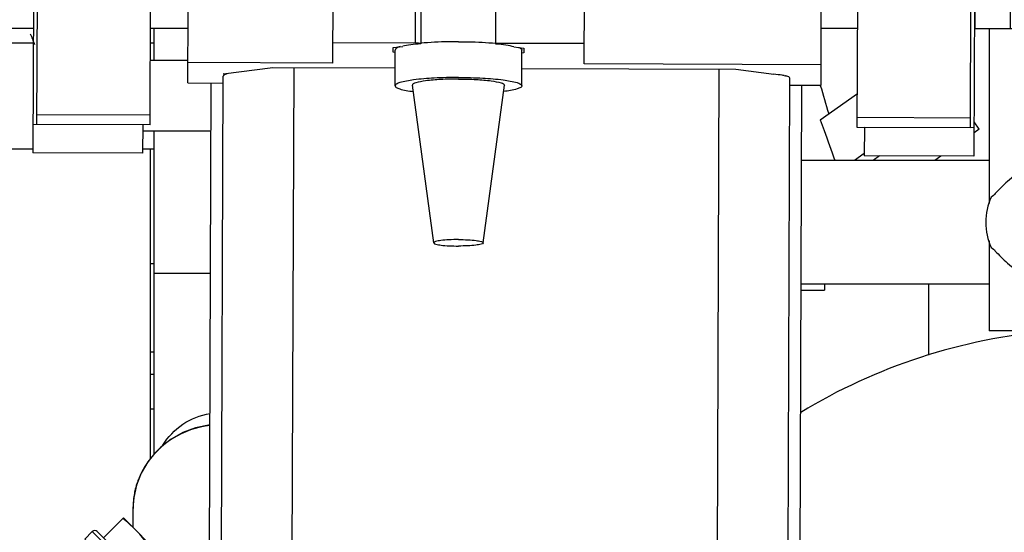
# Model space of a CAD drawing. Header units: millimetres. Extents: x 0 to 1189, y 0 to 841.
# Tile 33 of 172: x 479.01 to 490.14, y 263.42 to 269.22. Entities that reach past the tile are written whole.
import ezdxf

# ---------------------------------------------------------------- set-up
doc = ezdxf.new("R2010")
doc.units = ezdxf.units.MM
doc.header["$LTSCALE"] = 65.395
for name, color, linetype in [('1907_853506_03_AC_PBL1594', 7, 'CONTINUOUS'), ('1907_853700_34_ABL1562', 7, 'CONTINUOUS'), ('1907_853700_34_P01_PBL1566', 7, 'CONTINUOUS'), ('1907_853700_36_ABL1517', 7, 'CONTINUOUS'), ('1907_853700_36_P01_PBL1518', 7, 'CONTINUOUS'), ('1907_853800_09_ABL1371', 7, 'CONTINUOUS'), ('32007_060000_TLKGS_KGS_ABL1369', 7, 'CONTINUOUS'), ('32007_060000_TLKGS_KGS_V_ABL1380', 7, 'CONTINUOUS'), ('32007_061000_TLKGS_KGS_ABL1370', 7, 'CONTINUOUS'), ('32007_061000_TLKGS_KGS_V_ABL1381', 7, 'CONTINUOUS'), ('32007_062000_TLKGS_KGS_TL_V_ABL1552', 7, 'CONTINUOUS'), ('32007_448100_02_SIMPLE1_T1_X_PBL1596', 7, 'CONTINUOUS'), ('32007_448100_02_SIMPLE1_T2_X_PBL1493', 7, 'CONTINUOUS'), ('32007_448100_02_SIMPLE1_T3_X_PBL1591', 7, 'CONTINUOUS'), ('32007_448100_02_SIMPLE1_X_ABL1492', 7, 'CONTINUOUS'), ('32007_633500_01_SIMPLE1_T1_X_PBL1504', 7, 'CONTINUOUS'), ('32007_633500_01_SIMPLE1_X_ABL1503', 7, 'CONTINUOUS'), ('32007_648500_01_SIMPLE1_T1_X_PBL1561', 7, 'CONTINUOUS'), ('32007_648500_01_SIMPLE1_X_ABL1560', 7, 'CONTINUOUS'), ('32007_833000_01_SIMPLE1_T3_X_PBL1586', 7, 'CONTINUOUS'), ('32007_833000_01_SIMPLE1_X#AF0_ABL1585', 7, 'CONTINUOUS'), ('32007_836000_02_SIMPLE1_T2_X_PBL1558', 7, 'CONTINUOUS'), ('32007_836000_02_SIMPLE1_T3_X_PBL1571', 7, 'CONTINUOUS'), ('32007_836000_02_SIMPLE1_X_ABL1555', 7, 'CONTINUOUS'), ('32007_839200_01_SIMPLE1_A_ABL1592', 7, 'CONTINUOUS'), ('32007_839200_01_SIMPLE1_T1_A_PBL1593', 7, 'CONTINUOUS'), ('32007_849400_02_SIMPLE1_A_ABL1589', 7, 'CONTINUOUS'), ('32007_849400_02_SIMPLE1_T2_A_PBL1590', 7, 'CONTINUOUS'), ('32087_000000_TLKGS_MARKETING_ABL1364', 7, 'CONTINUOUS'), ('32087_030000_TLKGS_V_ABL1365', 7, 'CONTINUOUS'), ('32087_800000_TLKGS_V_ABL1584', 7, 'CONTINUOUS'), ('D910-G1_2A_PBL1711', 7, 'CONTINUOUS'), ('links_14_VBL1225', 7, 'CONTINUOUS'), ('RKD2000-2X38_PBL1595', 7, 'CONTINUOUS')]:
    doc.layers.add(name, color=color, linetype=linetype)

# ---------------------------------------------------------------- blocks, each defined once
blk = doc.blocks.new('32007_833000_01_SIMPLE1_T3_X_PBL1586', base_point=(491.607, 285.597))
at = {"layer": '32007_833000_01_SIMPLE1_T3_X_PBL1586', "color": 7, "linetype": 'Continuous'}
blk.add_arc((483.007, 270.555), 4.16, 201.1134, 202.9398, dxfattribs=at)
blk = doc.blocks.new('32007_833000_01_SIMPLE1_X#AF0_ABL1585', base_point=(492.047, 285.597))
at = {"layer": '32007_833000_01_SIMPLE1_T3_X_PBL1586'}
blk.add_blockref('32007_833000_01_SIMPLE1_T3_X_PBL1586', (491.607, 285.597), dxfattribs=at)
blk = doc.blocks.new('32087_800000_TLKGS_V_ABL1584', base_point=(408.287, 285.797))
at = {"layer": '32007_833000_01_SIMPLE1_X#AF0_ABL1585'}
blk.add_blockref('32007_833000_01_SIMPLE1_X#AF0_ABL1585', (492.047, 285.597), dxfattribs=at)
blk = doc.blocks.new('32087_030000_TLKGS_V_ABL1365', base_point=(402.732, 289.873))
at = {"layer": '32087_800000_TLKGS_V_ABL1584'}
blk.add_blockref('32087_800000_TLKGS_V_ABL1584', (408.287, 285.797), dxfattribs=at)
blk = doc.blocks.new('1907_853700_36_P01_PBL1518', base_point=(474.387, 284.185))
at = {"layer": '1907_853700_36_P01_PBL1518', "color": 7, "linetype": 'Continuous'}
blk.add_line((480.287, 263.685), (480.287, 263.473), dxfattribs=at)
blk.add_lwpolyline([(481.159, 264.63), (481.142, 264.629), (480.994, 264.597), (480.852, 264.544), (480.72, 264.471), (480.602, 264.38), (480.499, 264.272), (480.455, 264.214), (480.381, 264.087), (480.327, 263.952), (480.296, 263.81), (480.287, 263.685)], dxfattribs=at)
at = {"layer": '1907_853700_36_P01_PBL1518', "color": 9, "linetype": 'Continuous'}
for centre, radius, start, end in [((481.213, 263.677), 0.927, 151.2841, 157.206), ((481.22, 263.674), 0.935, 148.6856, 151.2868), ((481.199, 263.683), 0.912, 160.7243, 165.9521), ((481.205, 263.681), 0.918, 157.2126, 160.724), ((481.194, 263.684), 0.907, 165.9559, 170.1278), ((481.189, 263.685), 0.901, 175.5298, 179.9988), ((481.191, 263.685), 0.903, 170.13, 175.5262)]:
    blk.add_arc(centre, radius, start, end, dxfattribs=at)
blk.add_open_spline([(481.158, 264.626), (481.009, 264.608), (480.717, 264.506), (480.498, 264.286), (480.421, 264.16)], degree=3, knots=[0, 0, 0, 0, 0.50537, 1, 1, 1, 1], dxfattribs=at)
blk = doc.blocks.new('1907_853700_34_P01_PBL1566', base_point=(479.057, 278.475))
at = {"layer": '1907_853700_34_P01_PBL1566', "color": 7, "linetype": 'Continuous'}
for p, q in [((480.527, 268.755), (480.527, 269.115)), ((480.527, 264.302), (480.527, 267.955))]:
    blk.add_line(p, q, dxfattribs=at)
at = {"layer": '1907_853700_34_P01_PBL1566', "color": 9, "linetype": 'Continuous'}
blk.add_line((480.527, 266.349), (481.165, 266.349), dxfattribs=at)
blk.add_open_spline([(480.627, 264.401), (480.682, 264.495), (480.838, 264.66), (481.05, 264.743), (481.159, 264.761)], degree=3, knots=[0, 0, 0, 0, 0.496152, 1, 1, 1, 1], dxfattribs=at)
blk = doc.blocks.new('1907_853700_34_ABL1562', base_point=(478.757, 278.035))
at = {"layer": '1907_853700_34_P01_PBL1566'}
blk.add_blockref('1907_853700_34_P01_PBL1566', (479.057, 278.475), dxfattribs=at)
blk = doc.blocks.new('1907_853700_36_ABL1517', base_point=(474.387, 283.865))
at = {"layer": '1907_853700_34_ABL1562'}
blk.add_blockref('1907_853700_34_ABL1562', (478.757, 278.035), dxfattribs=at)
at = {"layer": '1907_853700_36_P01_PBL1518'}
blk.add_blockref('1907_853700_36_P01_PBL1518', (474.387, 284.185), dxfattribs=at)
blk = doc.blocks.new('1907_853506_03_AC_PBL1594', base_point=(479.707, 268.355))
at = {"layer": '1907_853506_03_AC_PBL1594', "color": 7, "linetype": 'Continuous'}
for p, q in [((478.887, 268.955), (479.162, 268.955)), ((480.486, 268.955), (480.527, 268.955)), ((478.887, 267.755), (479.157, 267.755)), ((480.397, 267.755), (480.527, 267.755))]:
    blk.add_line(p, q, dxfattribs=at)
blk = doc.blocks.new('RKD2000-2X38_PBL1595', base_point=(480.784, 268.355))
at = {"layer": 'RKD2000-2X38_PBL1595', "color": 7, "linetype": 'Continuous'}
for p, q in [((480.909, 268.755), (480.485, 268.755)), ((481.17, 267.955), (480.398, 267.955))]:
    blk.add_line(p, q, dxfattribs=at)
blk = doc.blocks.new('D910-G1_2A_PBL1711', base_point=(480.23, 263.092))
at = {"layer": 'D910-G1_2A_PBL1711', "color": 7, "linetype": 'Continuous'}
for p, q in [((479.954, 263.354), (480.181, 263.58)), ((480.718, 263.043), (480.181, 263.58)), ((479.742, 263.34), (479.827, 263.425)), ((479.884, 263.425), (480.562, 262.746)), ((479.742, 263.34), (480.478, 262.604)), ((480.442, 263.304), (480.223, 263.085)), ((480.718, 263.043), (480.492, 262.816)), ((480.478, 262.604), (480.562, 262.689))]:
    blk.add_line(p, q, dxfattribs=at)
at = {"layer": 'D910-G1_2A_PBL1711', "color": 9, "linetype": 'Continuous'}
blk.add_line((479.827, 263.425), (480.562, 262.689), dxfattribs=at)
at = {"layer": 'D910-G1_2A_PBL1711', "color": 7, "linetype": 'Continuous'}
for centre, start, end in [((479.855, 263.396), 45, 135), ((480.534, 262.718), 315, 45)]:
    blk.add_arc(centre, 0.04, start, end, dxfattribs=at)
for points in [[(480.315, 263.446), (480.27, 263.491), (480.222, 263.533), (480.173, 263.573)], [(480.442, 263.304), (480.402, 263.353), (480.36, 263.401), (480.315, 263.446)], [(480.584, 263.177), (480.539, 263.222), (480.491, 263.264), (480.442, 263.304)], [(480.711, 263.035), (480.671, 263.085), (480.628, 263.132), (480.584, 263.177)]]:
    blk.add_open_spline(points, degree=3, dxfattribs=at)
blk = doc.blocks.new('1907_853800_09_ABL1371', base_point=(480.758, 279.614))
at = {"layer": '1907_853506_03_AC_PBL1594'}
blk.add_blockref('1907_853506_03_AC_PBL1594', (479.707, 268.355), dxfattribs=at)
at = {"layer": '1907_853700_36_ABL1517'}
blk.add_blockref('1907_853700_36_ABL1517', (474.387, 283.865), dxfattribs=at)
at = {"layer": 'D910-G1_2A_PBL1711'}
blk.add_blockref('D910-G1_2A_PBL1711', (480.23, 263.092), dxfattribs=at)
at = {"layer": 'RKD2000-2X38_PBL1595'}
blk.add_blockref('RKD2000-2X38_PBL1595', (480.784, 268.355), dxfattribs=at)
blk = doc.blocks.new('32007_061000_TLKGS_KGS_ABL1370', base_point=(480.758, 279.614))
at = {"layer": '1907_853800_09_ABL1371'}
blk.add_blockref('1907_853800_09_ABL1371', (480.758, 279.614), dxfattribs=at)
blk = doc.blocks.new('32007_060000_TLKGS_KGS_ABL1369', base_point=(480.758, 279.614))
at = {"layer": '32007_061000_TLKGS_KGS_ABL1370'}
blk.add_blockref('32007_061000_TLKGS_KGS_ABL1370', (480.758, 279.614), dxfattribs=at)
blk = doc.blocks.new('32007_448100_02_SIMPLE1_T2_X_PBL1493', base_point=(484.492, 267.803))
at = {"layer": '32007_448100_02_SIMPLE1_T2_X_PBL1493', "color": 7, "linetype": 'Continuous'}
for p, q in [((479.202, 268.029), (479.227, 274.958)), ((480.482, 268.024), (480.507, 274.954)), ((488.478, 267.996), (488.503, 274.926)), ((489.758, 267.992), (489.783, 274.921)), ((482.549, 268.723), (482.552, 269.548)), ((484.39, 268.94), (484.392, 269.542)), ((483.543, 269.537), (483.541, 268.948)), ((485.389, 268.714), (485.392, 269.538)), ((480.908, 268.499), (480.911, 269.324)), ((488.068, 268.475), (488.071, 269.299)), ((483.481, 268.95), (482.55, 268.953)), ((483.229, 268.847), (483.23, 268.899)), ((483.23, 268.899), (483.339, 268.913)), ((483.251, 268.467), (483.251, 268.872)), ((483.339, 268.913), (483.34, 268.913)), ((483.541, 268.948), (483.541, 268.942)), ((485.39, 268.944), (484.39, 268.947)), ((484.593, 268.909), (484.709, 268.894)), ((484.685, 268.467), (484.685, 268.872)), ((484.709, 268.894), (484.709, 268.842)), ((483.251, 268.844), (483.229, 268.847)), ((484.709, 268.842), (484.685, 268.838)), ((482.549, 268.723), (480.909, 268.729)), ((481.307, 268.602), (481.87, 268.674)), ((481.87, 268.674), (483.251, 268.669)), ((482.086, 262.187), (482.109, 268.673)), ((484.685, 268.664), (487.106, 268.656)), ((488.069, 268.705), (485.389, 268.714)), ((486.894, 262.17), (486.917, 268.656)), ((487.106, 268.656), (487.535, 268.598)), ((481.286, 262.184), (481.308, 268.576)), ((481.344, 268.598), (481.307, 268.602)), ((481.344, 268.607), (481.344, 268.598)), ((487.651, 268.583), (487.667, 268.58)), ((487.663, 268.581), (487.663, 268.58)), ((487.667, 268.58), (487.663, 268.58)), ((487.694, 262.162), (487.716, 268.554)), ((480.908, 268.499), (481.308, 268.498)), ((481.15, 262.175), (481.172, 268.498)), ((483.688, 266.691), (483.448, 268.475)), ((484.248, 266.691), (484.488, 268.475)), ((487.716, 268.476), (488.068, 268.475)), ((487.83, 262.152), (487.852, 268.476)), ((480.483, 268.136), (479.203, 268.14)), ((489.759, 268.103), (488.479, 268.108)), ((480.482, 268.024), (479.202, 268.029)), ((489.758, 267.992), (488.478, 267.996))]:
    blk.add_line(p, q, dxfattribs=at)
at = {"layer": '32007_448100_02_SIMPLE1_T2_X_PBL1493', "color": 9, "linetype": 'Continuous'}
blk.add_line((483.481, 268.95), (483.483, 269.545), dxfattribs=at)
at = {"layer": '32007_448100_02_SIMPLE1_T2_X_PBL1493', "color": 7, "linetype": 'Continuous'}
for start_param, end_param in [(2.209281, 2.638513), (0.512071, 0.942586)]:
    blk.add_ellipse((483.968, 268.866), major_axis=(0.717, -0.003), ratio=0.130525, start_param=start_param, end_param=end_param, dxfattribs=at)
for points, knots in [([(483.31, 268.91), (483.295, 268.905), (483.273, 268.899), (483.251, 268.881), (483.251, 268.872)], [0, 0, 0, 0, 0.664205, 1, 1, 1, 1]), ([(483.538, 268.944), (483.536, 268.945), (483.517, 268.949), (483.497, 268.95), (483.481, 268.95)], [0, 0, 0, 0, 0.149393, 1, 1, 1, 1]), ([(483.541, 268.942), (483.54, 268.943), (483.54, 268.943), (483.539, 268.944), (483.538, 268.944)], [0, 0, 0, 0, 0.407774, 1, 1, 1, 1]), ([(483.968, 268.966), (483.93, 268.966), (483.788, 268.965), (483.645, 268.958), (483.541, 268.948)], [0, 0, 0, 0, 0.266381, 1, 1, 1, 1]), ([(483.968, 268.966), (484.006, 268.966), (484.146, 268.965), (484.287, 268.958), (484.39, 268.948)], [0, 0, 0, 0, 0.265897, 1, 1, 1, 1]), ([(484.648, 268.902), (484.653, 268.9), (484.667, 268.894), (484.685, 268.883), (484.685, 268.872)], [0, 0, 0, 0, 0.365782, 1, 1, 1, 1]), ([(481.344, 268.598), (481.335, 268.595), (481.322, 268.591), (481.308, 268.581), (481.308, 268.576)], [0, 0, 0, 0, 0.667631, 1, 1, 1, 1]), ([(483.968, 268.561), (483.877, 268.561), (483.707, 268.557), (483.486, 268.54), (483.34, 268.515), (483.271, 268.492), (483.251, 268.475), (483.251, 268.467)], [0, 0, 0, 0, 0.374107, 0.69239, 0.908273, 0.968824, 1, 1, 1, 1]), ([(483.968, 268.544), (483.901, 268.544), (483.777, 268.54), (483.616, 268.529), (483.51, 268.509), (483.461, 268.494), (483.447, 268.48), (483.448, 268.475)], [0, 0, 0, 0, 0.377341, 0.697131, 0.911577, 0.970307, 1, 1, 1, 1]), ([(483.968, 268.561), (484.06, 268.561), (484.229, 268.557), (484.45, 268.54), (484.596, 268.515), (484.665, 268.492), (484.685, 268.475), (484.685, 268.467)], [0, 0, 0, 0, 0.374167, 0.692433, 0.90828, 0.968821, 1, 1, 1, 1]), ([(483.968, 268.544), (484.035, 268.544), (484.159, 268.54), (484.32, 268.528), (484.426, 268.509), (484.475, 268.494), (484.488, 268.48), (484.488, 268.475)], [0, 0, 0, 0, 0.377403, 0.697174, 0.911583, 0.970303, 1, 1, 1, 1]), ([(487.651, 268.583), (487.643, 268.584), (487.605, 268.591), (487.566, 268.595), (487.535, 268.598)], [0, 0, 0, 0, 0.211261, 1, 1, 1, 1]), ([(487.716, 268.554), (487.716, 268.56), (487.694, 268.573), (487.677, 268.577), (487.663, 268.58)], [0, 0, 0, 0, 0.314605, 1, 1, 1, 1]), ([(483.251, 268.467), (483.251, 268.46), (483.27, 268.443), (483.337, 268.42), (483.404, 268.409), (483.455, 268.402)], [0, 0, 0, 0, 0.101972, 0.298729, 1, 1, 1, 1]), ([(484.685, 268.467), (484.685, 268.46), (484.666, 268.443), (484.599, 268.42), (484.532, 268.409), (484.481, 268.402)], [0, 0, 0, 0, 0.10197, 0.298727, 1, 1, 1, 1]), ([(483.968, 266.728), (483.932, 266.728), (483.867, 266.726), (483.774, 266.719), (483.726, 266.711), (483.687, 266.699), (483.688, 266.691)], [0, 0, 0, 0, 0.378605, 0.699466, 0.914631, 1, 1, 1, 1]), ([(483.688, 266.691), (483.689, 266.682), (483.727, 266.673), (483.778, 266.663), (483.868, 266.656), (483.932, 266.655), (483.968, 266.655)], [0, 0, 0, 0, 0.093106, 0.310798, 0.628236, 1, 1, 1, 1]), ([(483.968, 266.728), (484.004, 266.728), (484.069, 266.726), (484.161, 266.719), (484.21, 266.711), (484.249, 266.699), (484.248, 266.691)], [0, 0, 0, 0, 0.378668, 0.699511, 0.914638, 1, 1, 1, 1]), ([(484.248, 266.691), (484.247, 266.682), (484.209, 266.673), (484.157, 266.663), (484.068, 266.656), (484.003, 266.655), (483.968, 266.655)], [0, 0, 0, 0, 0.093112, 0.310839, 0.628294, 1, 1, 1, 1])]:
    blk.add_open_spline(points, degree=3, knots=knots, dxfattribs=at)
blk = doc.blocks.new('32007_448100_02_SIMPLE1_T3_X_PBL1591', base_point=(489.907, 270.645))
at = {"layer": '32007_448100_02_SIMPLE1_T3_X_PBL1591', "color": 7, "linetype": 'Continuous'}
for p, q in [((490.077, 275.595), (490.777, 275.595)), ((490.077, 275.595), (490.077, 274.863)), ((490.777, 275.595), (490.777, 274.863)), ((490.077, 274.863), (490.777, 274.863)), ((490.147, 274.863), (490.147, 273.775)), ((490.707, 274.863), (490.707, 273.775)), ((489.987, 273.775), (490.867, 273.775)), ((489.987, 273.775), (489.987, 273.155)), ((490.867, 273.775), (490.867, 273.155)), ((489.987, 273.155), (490.867, 273.155)), ((490.167, 273.155), (490.167, 272.915)), ((490.687, 273.155), (490.687, 272.915)), ((489.987, 272.915), (490.867, 272.915)), ((489.987, 272.915), (489.987, 272.295)), ((490.867, 272.915), (490.867, 272.875)), ((491.127, 272.875), (490.447, 272.875)), ((490.447, 272.875), (490.447, 272.595)), ((491.127, 272.875), (491.127, 272.595)), ((490.377, 272.595), (490.328, 271.835)), ((491.197, 272.595), (490.377, 272.595)), ((491.197, 272.595), (491.247, 271.835)), ((490.358, 272.295), (489.987, 272.295)), ((490.153, 272.295), (490.153, 272.195)), ((490.351, 272.195), (489.887, 272.195)), ((489.887, 272.195), (489.887, 271.835)), ((489.807, 271.835), (491.407, 271.835)), ((489.807, 271.835), (489.807, 269.115)), ((490.207, 271.835), (490.207, 271.731)), ((491.007, 271.835), (491.007, 271.731)), ((491.407, 271.835), (491.407, 269.115)), ((491.207, 271.731), (490.007, 271.731)), ((490.007, 271.731), (490.007, 269.471)), ((491.207, 271.731), (491.207, 269.471)), ((491.207, 270.531), (490.007, 270.531)), ((491.207, 269.471), (490.007, 269.471)), ((490.207, 269.471), (490.207, 269.115)), ((491.007, 269.471), (491.007, 269.115)), ((489.807, 269.115), (491.407, 269.115)), ((489.967, 269.115), (489.967, 267.135)), ((491.247, 269.115), (491.247, 267.623)), ((489.967, 267.623), (487.849, 267.623)), ((490.751, 267.623), (491.289, 267.623)), ((489.967, 266.712), (489.967, 265.695)), ((489.967, 266.223), (487.844, 266.223)), ((490.751, 266.223), (491.289, 266.223)), ((491.247, 266.223), (491.247, 265.695)), ((491.247, 265.695), (489.967, 265.695))]:
    blk.add_line(p, q, dxfattribs=at)
for points, knots in [([(490.751, 267.623), (490.663, 267.623), (490.489, 267.589), (490.302, 267.487), (490.178, 267.389), (490.103, 267.317), (490.045, 267.257), (490.01, 267.217), (489.991, 267.209)], [0, 0, 0, 0, 0.298408, 0.582067, 0.71164, 0.830154, 0.931945, 1, 1, 1, 1]), ([(491.289, 267.623), (491.2, 267.623), (491.02, 267.587), (490.793, 267.43), (490.642, 267.198), (490.607, 267.014), (490.607, 266.923)], [0, 0, 0, 0, 0.246994, 0.49576, 0.747009, 1, 1, 1, 1]), ([(491.971, 266.923), (491.971, 267.014), (491.936, 267.198), (491.784, 267.43), (491.558, 267.587), (491.377, 267.623), (491.289, 267.623)], [0, 0, 0, 0, 0.252991, 0.50424, 0.753006, 1, 1, 1, 1]), ([(490.607, 266.923), (490.607, 266.832), (490.642, 266.649), (490.793, 266.417), (491.02, 266.26), (491.2, 266.223), (491.289, 266.223)], [0, 0, 0, 0, 0.252991, 0.50424, 0.753006, 1, 1, 1, 1]), ([(491.289, 266.223), (491.377, 266.223), (491.558, 266.26), (491.784, 266.417), (491.936, 266.649), (491.971, 266.832), (491.971, 266.923)], [0, 0, 0, 0, 0.246994, 0.49576, 0.747009, 1, 1, 1, 1]), ([(489.991, 266.637), (490.01, 266.63), (490.045, 266.59), (490.103, 266.53), (490.178, 266.457), (490.302, 266.36), (490.489, 266.258), (490.663, 266.223), (490.751, 266.223)], [0, 0, 0, 0, 0.068055, 0.169847, 0.288362, 0.417935, 0.701593, 1, 1, 1, 1])]:
    blk.add_open_spline(points, degree=3, knots=knots, dxfattribs=at)
for points in [[(489.991, 267.209), (489.952, 267.12), (489.932, 267.021), (489.932, 266.923)], [(489.932, 266.923), (489.932, 266.826), (489.952, 266.727), (489.991, 266.637)]]:
    blk.add_open_spline(points, degree=3, dxfattribs=at)
blk = doc.blocks.new('32007_448100_02_SIMPLE1_T1_X_PBL1596', base_point=(479.907, 281.286))
at = {"layer": '32007_448100_02_SIMPLE1_T1_X_PBL1596', "color": 7, "linetype": 'Continuous'}
for p, q in [((479.191, 277.409), (479.157, 267.709)), ((489.807, 270.595), (489.797, 267.672)), ((479.162, 269.115), (467.287, 269.115)), ((480.91, 269.115), (480.486, 269.115)), ((488.482, 269.115), (488.07, 269.115)), ((480.398, 268.024), (479.158, 268.029)), ((480.398, 268.024), (480.397, 267.704)), ((488.558, 267.996), (488.557, 267.676)), ((489.798, 267.992), (488.558, 267.996)), ((480.397, 267.704), (479.157, 267.709)), ((489.797, 267.672), (488.557, 267.676))]:
    blk.add_line(p, q, dxfattribs=at)
blk = doc.blocks.new('32007_448100_02_SIMPLE1_X_ABL1492', base_point=(480.667, 280.297))
at = {"layer": '32007_448100_02_SIMPLE1_T1_X_PBL1596'}
blk.add_blockref('32007_448100_02_SIMPLE1_T1_X_PBL1596', (479.907, 281.286), dxfattribs=at)
at = {"layer": '32007_448100_02_SIMPLE1_T2_X_PBL1493'}
blk.add_blockref('32007_448100_02_SIMPLE1_T2_X_PBL1493', (484.492, 267.803), dxfattribs=at)
at = {"layer": '32007_448100_02_SIMPLE1_T3_X_PBL1591'}
blk.add_blockref('32007_448100_02_SIMPLE1_T3_X_PBL1591', (489.907, 270.645), dxfattribs=at)
blk = doc.blocks.new('32007_633500_01_SIMPLE1_T1_X_PBL1504', base_point=(479.687, 244.855))
at = {"layer": '32007_633500_01_SIMPLE1_T1_X_PBL1504', "color": 7, "linetype": 'Continuous'}
blk.add_line((480.487, 264.257), (480.487, 267.755), dxfattribs=at)
blk = doc.blocks.new('32007_633500_01_SIMPLE1_X_ABL1503', base_point=(479.687, 244.855))
at = {"layer": '32007_633500_01_SIMPLE1_T1_X_PBL1504'}
blk.add_blockref('32007_633500_01_SIMPLE1_T1_X_PBL1504', (479.687, 244.855), dxfattribs=at)
blk = doc.blocks.new('32007_648500_01_SIMPLE1_T1_X_PBL1561', base_point=(480.687, 261.159))
at = {"layer": '32007_648500_01_SIMPLE1_T1_X_PBL1561', "color": 7, "linetype": 'Continuous'}
for p, q in [((480.527, 265.203), (480.487, 265.203)), ((480.887, 257.115), (480.887, 259.994))]:
    blk.add_line(p, q, dxfattribs=at)
at = {"layer": '32007_648500_01_SIMPLE1_T1_X_PBL1561', "color": 9, "linetype": 'Continuous'}
for p, q in [((480.487, 264.812), (480.527, 264.812)), ((480.487, 257.32), (480.887, 257.32))]:
    blk.add_line(p, q, dxfattribs=at)
blk = doc.blocks.new('32007_648500_01_SIMPLE1_X_ABL1560', base_point=(480.687, 261.159))
at = {"layer": '32007_648500_01_SIMPLE1_T1_X_PBL1561'}
blk.add_blockref('32007_648500_01_SIMPLE1_T1_X_PBL1561', (480.687, 261.159), dxfattribs=at)
blk = doc.blocks.new('32007_061000_TLKGS_KGS_V_ABL1381', base_point=(483.467, 271.055))
at = {"layer": '32007_448100_02_SIMPLE1_X_ABL1492'}
blk.add_blockref('32007_448100_02_SIMPLE1_X_ABL1492', (480.667, 280.297), dxfattribs=at)
at = {"layer": '32007_633500_01_SIMPLE1_X_ABL1503'}
blk.add_blockref('32007_633500_01_SIMPLE1_X_ABL1503', (479.687, 244.855), dxfattribs=at)
at = {"layer": '32007_648500_01_SIMPLE1_X_ABL1560'}
blk.add_blockref('32007_648500_01_SIMPLE1_X_ABL1560', (480.687, 261.159), dxfattribs=at)
blk = doc.blocks.new('32007_836000_02_SIMPLE1_T2_X_PBL1558', base_point=(496.727, 260.127))
at = {"layer": '32007_836000_02_SIMPLE1_T2_X_PBL1558', "color": 7, "linetype": 'Continuous'}
blk.add_line((489.288, 265.419), (489.287, 266.223), dxfattribs=at)
blk = doc.blocks.new('32007_836000_02_SIMPLE1_T3_X_PBL1571', base_point=(492.267, 264.189))
at = {"layer": '32007_836000_02_SIMPLE1_T3_X_PBL1571', "color": 7, "linetype": 'Continuous'}
blk.add_open_spline([(490.658, 265.695), (490.161, 265.65), (489.176, 265.45), (488.262, 265.031), (487.838, 264.773)], degree=3, knots=[0, 0, 0, 0, 0.501146, 1, 1, 1, 1], dxfattribs=at)
blk = doc.blocks.new('32007_836000_02_SIMPLE1_X_ABL1555', base_point=(493.977, 262.426))
at = {"layer": '32007_836000_02_SIMPLE1_T2_X_PBL1558'}
blk.add_blockref('32007_836000_02_SIMPLE1_T2_X_PBL1558', (496.727, 260.127), dxfattribs=at)
at = {"layer": '32007_836000_02_SIMPLE1_T3_X_PBL1571'}
blk.add_blockref('32007_836000_02_SIMPLE1_T3_X_PBL1571', (492.267, 264.189), dxfattribs=at)
blk = doc.blocks.new('32007_849400_02_SIMPLE1_T2_A_PBL1590', base_point=(480.507, 265.955))
at = {"layer": '32007_849400_02_SIMPLE1_T2_A_PBL1590', "color": 7, "linetype": 'Continuous'}
for p, q in [((480.527, 266.455), (480.487, 266.455)), ((480.527, 265.455), (480.487, 265.455))]:
    blk.add_line(p, q, dxfattribs=at)
blk = doc.blocks.new('32007_849400_02_SIMPLE1_A_ABL1589', base_point=(474.447, 288.724))
at = {"layer": '32007_849400_02_SIMPLE1_T2_A_PBL1590'}
blk.add_blockref('32007_849400_02_SIMPLE1_T2_A_PBL1590', (480.507, 265.955), dxfattribs=at)
blk = doc.blocks.new('32007_839200_01_SIMPLE1_T1_A_PBL1593', base_point=(488.851, 267.315))
at = {"layer": '32007_839200_01_SIMPLE1_T1_A_PBL1593', "color": 7, "linetype": 'Continuous'}
for p, q in [((488.059, 268.475), (488.06, 268.472)), ((488.058, 268.084), (488.48, 268.379)), ((489.857, 267.976), (489.799, 268.06)), ((489.857, 267.976), (489.798, 267.935)), ((488.557, 267.701), (488.447, 267.623)), ((488.73, 267.675), (488.656, 267.623)), ((489.424, 267.673), (489.353, 267.623)), ((488.107, 266.223), (488.107, 266.155)), ((487.844, 266.155), (488.107, 266.155))]:
    blk.add_line(p, q, dxfattribs=at)
blk.add_arc((523.188, 278.629), 36.567, 196.126, 196.6508, dxfattribs=at)
blk.add_open_spline([(488.058, 268.084), (488.073, 268.043), (488.13, 267.89), (488.184, 267.736), (488.224, 267.623)], degree=3, knots=[0, 0, 0, 0, 0.264696, 1, 1, 1, 1], dxfattribs=at)
blk = doc.blocks.new('32007_839200_01_SIMPLE1_A_ABL1592', base_point=(488.851, 267.315))
at = {"layer": '32007_839200_01_SIMPLE1_T1_A_PBL1593'}
blk.add_blockref('32007_839200_01_SIMPLE1_T1_A_PBL1593', (488.851, 267.315), dxfattribs=at)
blk = doc.blocks.new('32007_062000_TLKGS_KGS_TL_V_ABL1552', base_point=(501.537, 305.114))
at = {"layer": '32007_836000_02_SIMPLE1_X_ABL1555'}
blk.add_blockref('32007_836000_02_SIMPLE1_X_ABL1555', (493.977, 262.426), dxfattribs=at)
at = {"layer": '32007_839200_01_SIMPLE1_A_ABL1592'}
blk.add_blockref('32007_839200_01_SIMPLE1_A_ABL1592', (488.851, 267.315), dxfattribs=at)
at = {"layer": '32007_849400_02_SIMPLE1_A_ABL1589'}
blk.add_blockref('32007_849400_02_SIMPLE1_A_ABL1589', (474.447, 288.724), dxfattribs=at)
blk = doc.blocks.new('32007_060000_TLKGS_KGS_V_ABL1380', base_point=(501.117, 289.443))
at = {"layer": '32007_061000_TLKGS_KGS_V_ABL1381'}
blk.add_blockref('32007_061000_TLKGS_KGS_V_ABL1381', (483.467, 271.055), dxfattribs=at)
at = {"layer": '32007_062000_TLKGS_KGS_TL_V_ABL1552'}
blk.add_blockref('32007_062000_TLKGS_KGS_TL_V_ABL1552', (501.537, 305.114), dxfattribs=at)
blk = doc.blocks.new('32087_000000_TLKGS_MARKETING_ABL1364', base_point=(404.158, 289.873))
at = {"layer": '32007_060000_TLKGS_KGS_ABL1369'}
blk.add_blockref('32007_060000_TLKGS_KGS_ABL1369', (480.758, 279.614), dxfattribs=at)
at = {"layer": '32007_060000_TLKGS_KGS_V_ABL1380'}
blk.add_blockref('32007_060000_TLKGS_KGS_V_ABL1380', (501.117, 289.443), dxfattribs=at)
at = {"layer": '32087_030000_TLKGS_V_ABL1365'}
blk.add_blockref('32087_030000_TLKGS_V_ABL1365', (402.732, 289.873), dxfattribs=at)
blk = doc.blocks.new('LINKS_14_VBL1225', base_point=(329.412, 278.023))
at = {"layer": '32087_000000_TLKGS_MARKETING_ABL1364'}
blk.add_blockref('32087_000000_TLKGS_MARKETING_ABL1364', (404.158, 289.873), dxfattribs=at)

msp = doc.modelspace()

# ---------------------------------------------------------------- block references
at = {"layer": 'links_14_VBL1225'}
msp.add_blockref('LINKS_14_VBL1225', (329.41241, 278.02333), dxfattribs=at)

doc.saveas('drawing.dxf')
